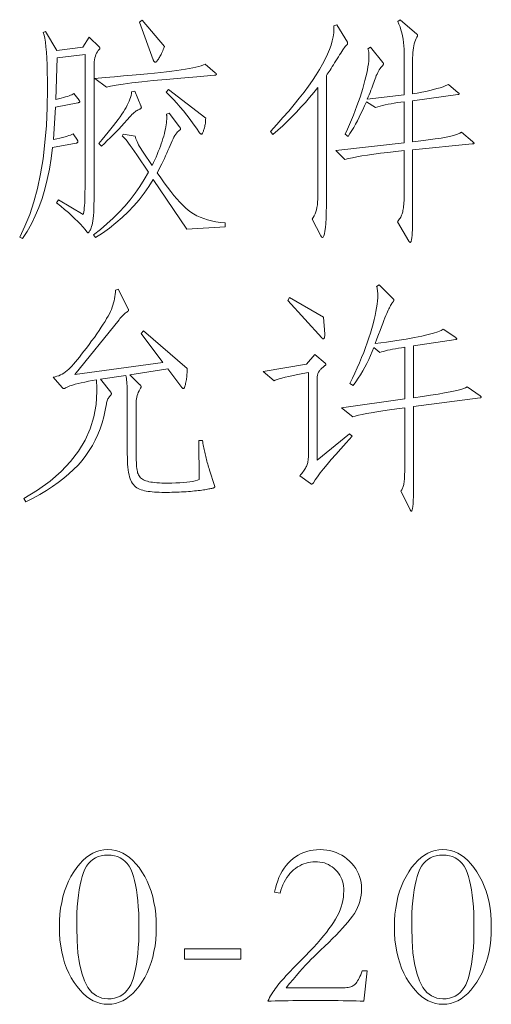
# Model space of a CAD drawing. Extents: x 0 to 1189, y 0 to 841.
# Tile 36 of 135: x 85 to 95, y 76 to 98. Entities that reach past the tile are written whole.
import ezdxf

# ---------------------------------------------------------------- set-up
doc = ezdxf.new("R2010")
doc.units = 0

msp = doc.modelspace()

# ---------------------------------------------------------------- linework, layer by layer
at = {"color": 7, "lineweight": 13}
for points in [[(87.795, 97.087), (87.782, 97.054), (87.77, 97.021), (87.757, 96.991), (87.745, 96.962), (87.733, 96.935), (87.721, 96.91), (87.709, 96.886), (87.697, 96.864), (87.685, 96.844), (87.673, 96.826), (87.662, 96.81), (87.652, 96.795), (87.642, 96.782), (87.632, 96.77), (87.624, 96.761), (87.616, 96.753), (87.609, 96.747), (87.603, 96.743), (87.597, 96.74), (87.592, 96.739), (87.587, 96.74), (87.582, 96.741), (87.578, 96.744), (87.573, 96.748), (87.569, 96.752), (87.564, 96.758), (87.56, 96.765), (87.555, 96.773), (87.551, 96.782), (87.547, 96.792), (87.241, 97.631), (87.299, 97.673)], [(91.86, 97.183), (91.861, 97.18), (91.862, 97.178), (91.862, 97.175), (91.863, 97.173), (91.864, 97.17), (91.864, 97.167), (91.865, 97.164), (91.865, 97.161), (91.865, 97.157), (91.865, 97.153), (91.865, 97.15), (91.864, 97.146), (91.863, 97.143), (91.862, 97.139), (91.86, 97.136), (91.857, 97.132), (91.855, 97.129), (91.852, 97.126), (91.848, 97.122), (91.844, 97.119), (91.829, 97.105), (91.813, 97.087), (91.796, 97.065), (91.777, 97.04), (91.757, 97.012), (91.735, 96.979), (91.712, 96.944), (91.687, 96.905), (91.66, 96.862), (91.633, 96.816), (91.605, 96.769), (91.578, 96.724), (91.551, 96.681), (91.526, 96.641), (91.502, 96.602), (91.479, 96.566), (91.456, 96.532), (91.435, 96.501), (91.415, 96.471), (91.395, 96.443), (91.395, 93.714), (91.394, 93.55), (91.392, 93.403), (91.387, 93.273), (91.381, 93.16), (91.373, 93.065), (91.363, 92.987), (91.351, 92.926), (91.338, 92.883), (91.322, 92.857), (91.305, 92.848), (91.302, 92.849), (91.299, 92.85), (91.296, 92.851), (91.293, 92.853), (91.29, 92.856), (91.286, 92.86), (91.283, 92.864), (91.28, 92.869), (91.277, 92.874), (91.274, 92.88), (91.078, 93.255), (91.103, 93.289), (91.124, 93.326), (91.143, 93.368), (91.16, 93.413), (91.173, 93.462), (91.185, 93.515), (91.194, 93.572), (91.2, 93.633), (91.204, 93.698), (91.205, 93.767), (91.205, 96.179), (91.114, 96.066), (91.022, 95.955), (90.927, 95.846), (90.83, 95.739), (90.731, 95.633), (90.631, 95.53), (90.528, 95.428), (90.423, 95.328), (90.316, 95.23), (90.207, 95.134), (90.149, 95.203), (90.293, 95.357), (90.43, 95.508), (90.558, 95.655), (90.679, 95.798), (90.792, 95.938), (90.897, 96.074), (90.995, 96.206), (91.085, 96.335), (91.167, 96.46), (91.242, 96.581), (91.309, 96.698), (91.368, 96.81), (91.419, 96.918), (91.463, 97.022), (91.498, 97.12), (91.526, 97.215), (91.546, 97.305), (91.558, 97.39), (91.562, 97.471), (91.559, 97.547), (91.627, 97.573)], [(94.642, 94.976), (94.649, 94.97), (94.655, 94.964), (94.661, 94.959), (94.665, 94.954), (94.669, 94.95), (94.673, 94.946), (94.675, 94.943), (94.677, 94.94), (94.678, 94.938), (94.679, 94.936), (94.678, 94.935), (94.677, 94.933), (94.674, 94.932), (94.671, 94.93), (94.667, 94.929), (94.662, 94.928), (94.655, 94.926), (94.648, 94.925), (94.64, 94.924), (94.631, 94.923), (93.311, 94.791), (93.311, 93.635), (93.311, 93.517), (93.311, 93.409), (93.31, 93.31), (93.309, 93.22), (93.308, 93.14), (93.307, 93.069), (93.305, 93.008), (93.303, 92.956), (93.301, 92.913), (93.298, 92.88), (93.295, 92.853), (93.292, 92.829), (93.289, 92.807), (93.285, 92.789), (93.28, 92.773), (93.276, 92.76), (93.271, 92.75), (93.265, 92.743), (93.26, 92.739), (93.253, 92.738), (93.251, 92.738), (93.249, 92.739), (93.247, 92.74), (93.244, 92.742), (93.242, 92.744), (93.239, 92.747), (93.236, 92.75), (93.233, 92.754), (93.23, 92.759), (93.227, 92.764), (92.974, 93.197), (92.99, 93.216), (93.005, 93.236), (93.02, 93.257), (93.033, 93.278), (93.045, 93.3), (93.056, 93.322), (93.066, 93.345), (93.075, 93.369), (93.083, 93.394), (93.09, 93.419), (93.096, 93.445), (93.101, 93.475), (93.106, 93.507), (93.11, 93.542), (93.114, 93.58), (93.116, 93.62), (93.119, 93.663), (93.12, 93.709), (93.121, 93.758), (93.121, 93.809), (93.121, 94.775), (92.934, 94.755), (92.76, 94.735), (92.597, 94.716), (92.447, 94.696), (92.31, 94.676), (92.184, 94.657), (92.072, 94.637), (91.971, 94.618), (91.883, 94.599), (91.807, 94.58), (91.601, 94.775), (93.121, 94.949), (93.121, 95.863), (93.045, 95.852), (92.971, 95.841), (92.9, 95.829), (92.832, 95.817), (92.766, 95.805), (92.704, 95.792), (92.644, 95.778), (92.588, 95.765), (92.534, 95.751), (92.483, 95.736), (92.282, 95.857), (92.243, 95.768), (92.203, 95.682), (92.163, 95.598), (92.123, 95.517), (92.083, 95.439), (92.042, 95.364), (92.001, 95.292), (91.959, 95.222), (91.918, 95.156), (91.876, 95.092), (91.812, 95.14), (91.862, 95.249), (91.909, 95.356), (91.954, 95.462), (91.996, 95.566), (92.037, 95.668), (92.074, 95.769), (92.11, 95.868), (92.143, 95.966), (92.174, 96.061), (92.203, 96.156), (92.229, 96.247), (92.252, 96.334), (92.273, 96.416), (92.291, 96.494), (92.306, 96.568), (92.318, 96.637), (92.328, 96.702), (92.335, 96.763), (92.339, 96.819), (92.34, 96.871), (92.34, 96.893), (92.339, 96.913), (92.338, 96.932), (92.336, 96.95), (92.334, 96.967), (92.331, 96.983), (92.327, 96.998), (92.323, 97.011), (92.319, 97.024), (92.314, 97.035), (92.372, 97.077), (92.652, 96.734), (92.654, 96.731), (92.655, 96.727), (92.657, 96.724), (92.658, 96.721), (92.66, 96.718), (92.66, 96.715), (92.661, 96.712), (92.662, 96.708), (92.662, 96.705), (92.662, 96.702), (92.662, 96.699), (92.662, 96.696), (92.661, 96.693), (92.66, 96.689), (92.658, 96.686), (92.656, 96.683), (92.654, 96.68), (92.652, 96.677), (92.649, 96.674), (92.646, 96.67), (92.626, 96.647), (92.606, 96.623), (92.587, 96.597), (92.569, 96.569), (92.551, 96.54), (92.535, 96.509), (92.519, 96.476), (92.504, 96.442), (92.49, 96.407), (92.477, 96.37), (92.464, 96.331), (92.45, 96.291), (92.435, 96.249), (92.419, 96.206), (92.402, 96.161), (92.384, 96.115), (92.365, 96.067), (92.346, 96.018), (92.325, 95.968), (92.303, 95.916), (93.121, 96.016), (93.121, 96.945), (93.12, 97.026), (93.116, 97.105), (93.109, 97.181), (93.099, 97.254), (93.086, 97.325), (93.07, 97.393), (93.052, 97.459), (93.03, 97.523), (93.006, 97.584), (92.979, 97.642), (93.037, 97.684), (93.406, 97.362), (93.41, 97.36), (93.412, 97.358), (93.415, 97.355), (93.417, 97.353), (93.418, 97.35), (93.42, 97.347), (93.421, 97.345), (93.422, 97.342), (93.422, 97.339), (93.422, 97.336), (93.422, 97.332), (93.422, 97.329), (93.421, 97.326), (93.42, 97.322), (93.418, 97.318), (93.417, 97.315), (93.415, 97.311), (93.412, 97.307), (93.41, 97.303), (93.406, 97.299), (93.388, 97.266), (93.372, 97.23), (93.358, 97.191), (93.346, 97.149), (93.335, 97.105), (93.327, 97.057), (93.32, 97.007), (93.315, 96.954), (93.312, 96.898), (93.311, 96.839), (93.311, 96.037), (93.414, 96.054), (93.512, 96.072), (93.605, 96.091), (93.692, 96.11), (93.775, 96.131), (93.852, 96.152), (93.924, 96.173), (93.991, 96.196), (94.052, 96.219), (94.109, 96.243), (94.325, 96.063), (94.329, 96.06), (94.333, 96.057), (94.336, 96.054), (94.339, 96.052), (94.341, 96.049), (94.343, 96.046), (94.344, 96.044), (94.345, 96.041), (94.346, 96.039), (94.346, 96.037), (94.346, 96.035), (94.345, 96.033), (94.343, 96.031), (94.341, 96.029), (94.338, 96.028), (94.335, 96.026), (94.331, 96.025), (94.326, 96.023), (94.32, 96.022), (94.314, 96.021), (93.311, 95.884), (93.311, 94.971), (93.493, 94.992), (93.659, 95.013), (93.808, 95.034), (93.941, 95.055), (94.057, 95.076), (94.157, 95.097), (94.241, 95.118), (94.308, 95.14), (94.359, 95.161), (94.394, 95.182)], [(86.354, 97.072), (86.356, 97.07), (86.357, 97.067), (86.359, 97.065), (86.36, 97.063), (86.362, 97.061), (86.363, 97.059), (86.363, 97.057), (86.364, 97.055), (86.364, 97.053), (86.364, 97.051), (86.364, 97.048), (86.364, 97.046), (86.363, 97.044), (86.362, 97.041), (86.36, 97.039), (86.359, 97.036), (86.356, 97.033), (86.354, 97.03), (86.351, 97.027), (86.348, 97.024), (86.326, 97), (86.307, 96.972), (86.289, 96.942), (86.274, 96.909), (86.261, 96.874), (86.251, 96.835), (86.243, 96.794), (86.237, 96.75), (86.233, 96.704), (86.232, 96.655), (86.232, 93.778), (86.232, 93.673), (86.23, 93.576), (86.228, 93.487), (86.224, 93.407), (86.219, 93.334), (86.213, 93.269), (86.206, 93.213), (86.198, 93.164), (86.19, 93.124), (86.179, 93.091), (86.169, 93.064), (86.159, 93.04), (86.15, 93.019), (86.141, 93), (86.133, 92.984), (86.126, 92.972), (86.119, 92.962), (86.112, 92.954), (86.106, 92.95), (86.1, 92.949), (86.098, 92.949), (86.096, 92.95), (86.093, 92.951), (86.091, 92.952), (86.088, 92.954), (86.086, 92.956), (86.083, 92.959), (86.08, 92.962), (86.077, 92.966), (86.074, 92.97), (86.032, 93.024), (85.984, 93.08), (85.931, 93.139), (85.872, 93.2), (85.807, 93.264), (85.737, 93.33), (85.661, 93.399), (85.579, 93.47), (85.491, 93.543), (85.398, 93.619), (85.44, 93.683), (85.989, 93.355), (85.997, 93.381), (86.005, 93.414), (86.011, 93.455), (86.016, 93.502), (86.021, 93.557), (86.025, 93.619), (86.028, 93.689), (86.03, 93.766), (86.031, 93.85), (86.032, 93.941), (86.032, 96.913), (85.414, 96.839), (85.382, 95.91), (85.443, 95.925), (85.5, 95.939), (85.551, 95.953), (85.599, 95.967), (85.641, 95.98), (85.679, 95.993), (85.712, 96.006), (85.74, 96.018), (85.764, 96.03), (85.784, 96.042), (85.9, 95.894), (85.903, 95.89), (85.905, 95.886), (85.908, 95.882), (85.91, 95.879), (85.912, 95.875), (85.913, 95.872), (85.914, 95.869), (85.915, 95.866), (85.915, 95.863), (85.916, 95.86), (85.915, 95.857), (85.914, 95.855), (85.912, 95.852), (85.909, 95.85), (85.905, 95.848), (85.9, 95.845), (85.895, 95.843), (85.889, 95.841), (85.881, 95.838), (85.873, 95.836), (85.377, 95.741), (85.33, 95.023), (85.404, 95.04), (85.472, 95.055), (85.533, 95.07), (85.587, 95.084), (85.634, 95.097), (85.675, 95.11), (85.708, 95.121), (85.735, 95.131), (85.755, 95.141), (85.768, 95.15), (85.863, 95.008), (85.865, 95.004), (85.867, 95.001), (85.868, 94.998), (85.87, 94.994), (85.871, 94.99), (85.872, 94.987), (85.872, 94.983), (85.873, 94.979), (85.873, 94.975), (85.873, 94.971), (85.873, 94.967), (85.872, 94.963), (85.87, 94.959), (85.867, 94.956), (85.864, 94.953), (85.86, 94.951), (85.855, 94.949), (85.85, 94.947), (85.843, 94.945), (85.836, 94.944), (85.308, 94.844), (85.278, 94.598), (85.24, 94.363), (85.193, 94.136), (85.139, 93.92), (85.076, 93.713), (85.006, 93.515), (84.927, 93.328), (84.841, 93.15), (84.746, 92.981), (84.643, 92.822), (84.58, 92.854), (84.697, 93.096), (84.802, 93.357), (84.895, 93.638), (84.975, 93.938), (85.043, 94.258), (85.099, 94.597), (85.142, 94.956), (85.173, 95.334), (85.191, 95.731), (85.198, 96.148), (85.197, 96.341), (85.194, 96.519), (85.189, 96.682), (85.182, 96.829), (85.174, 96.962), (85.163, 97.08), (85.151, 97.182), (85.137, 97.27), (85.121, 97.342), (85.103, 97.399), (85.155, 97.425), (85.403, 97.003), (85.984, 97.072), (86.121, 97.293)], [(88.925, 96.507), (88.93, 96.503), (88.934, 96.499), (88.938, 96.495), (88.941, 96.491), (88.944, 96.487), (88.947, 96.483), (88.949, 96.48), (88.95, 96.476), (88.951, 96.473), (88.951, 96.47), (88.951, 96.467), (88.949, 96.464), (88.947, 96.461), (88.944, 96.459), (88.94, 96.457), (88.936, 96.455), (88.93, 96.453), (88.924, 96.451), (88.917, 96.45), (88.909, 96.449), (88.518, 96.418), (88.161, 96.387), (87.837, 96.358), (87.547, 96.33), (87.291, 96.304), (87.068, 96.278), (86.879, 96.253), (86.723, 96.229), (86.601, 96.206), (86.512, 96.185), (86.253, 96.38), (86.478, 96.399), (86.69, 96.417), (86.89, 96.434), (87.079, 96.451), (87.256, 96.468), (87.421, 96.484), (87.574, 96.499), (87.715, 96.514), (87.844, 96.528), (87.961, 96.541), (88.069, 96.555), (88.169, 96.568), (88.262, 96.583), (88.347, 96.598), (88.425, 96.613), (88.496, 96.629), (88.559, 96.645), (88.614, 96.662), (88.662, 96.679), (88.703, 96.697)], [(87.272, 95.773), (87.274, 95.768), (87.276, 95.763), (87.278, 95.758), (87.279, 95.753), (87.28, 95.749), (87.281, 95.744), (87.282, 95.74), (87.282, 95.736), (87.283, 95.732), (87.283, 95.728), (87.282, 95.725), (87.282, 95.721), (87.28, 95.718), (87.278, 95.715), (87.275, 95.712), (87.271, 95.709), (87.267, 95.706), (87.263, 95.704), (87.257, 95.701), (87.251, 95.699), (87.231, 95.692), (87.21, 95.682), (87.189, 95.67), (87.167, 95.656), (87.144, 95.64), (87.121, 95.621), (87.098, 95.6), (87.074, 95.577), (87.049, 95.552), (87.024, 95.525), (86.965, 95.456), (86.904, 95.387), (86.843, 95.32), (86.782, 95.254), (86.719, 95.188), (86.656, 95.124), (86.592, 95.06), (86.527, 94.998), (86.462, 94.936), (86.396, 94.876), (86.338, 94.934), (86.412, 95.021), (86.481, 95.105), (86.547, 95.185), (86.608, 95.261), (86.665, 95.334), (86.717, 95.402), (86.765, 95.466), (86.809, 95.527), (86.849, 95.583), (86.884, 95.636), (86.916, 95.686), (86.945, 95.735), (86.97, 95.782), (86.993, 95.828), (87.013, 95.873), (87.03, 95.917), (87.043, 95.959), (87.054, 96.001), (87.062, 96.041), (87.066, 96.079), (87.135, 96.095)], [(88.713, 95.493), (88.712, 95.464), (88.71, 95.436), (88.708, 95.409), (88.705, 95.382), (88.701, 95.357), (88.697, 95.332), (88.692, 95.308), (88.686, 95.285), (88.68, 95.263), (88.674, 95.242), (88.667, 95.223), (88.661, 95.205), (88.655, 95.19), (88.649, 95.177), (88.643, 95.165), (88.638, 95.156), (88.634, 95.149), (88.629, 95.144), (88.625, 95.141), (88.621, 95.14), (88.617, 95.14), (88.613, 95.141), (88.609, 95.142), (88.605, 95.145), (88.601, 95.147), (88.596, 95.151), (88.591, 95.155), (88.586, 95.16), (88.581, 95.165), (88.576, 95.171), (88.508, 95.273), (88.438, 95.373), (88.368, 95.47), (88.296, 95.564), (88.222, 95.656), (88.148, 95.744), (88.072, 95.831), (87.995, 95.914), (87.917, 95.996), (87.837, 96.074), (87.89, 96.137)], [(89.146, 93.086), (88.291, 93.028), (87.547, 94.137), (87.448, 93.98), (87.343, 93.83), (87.232, 93.685), (87.113, 93.547), (86.989, 93.415), (86.857, 93.288), (86.719, 93.168), (86.574, 93.054), (86.422, 92.945), (86.264, 92.843), (86.222, 92.906), (86.374, 93.025), (86.519, 93.148), (86.657, 93.275), (86.789, 93.407), (86.915, 93.544), (87.033, 93.685), (87.145, 93.831), (87.251, 93.981), (87.349, 94.136), (87.441, 94.295), (87.183, 94.68), (87.13, 94.758), (87.082, 94.827), (87.038, 94.889), (86.999, 94.942), (86.965, 94.988), (86.935, 95.025), (86.909, 95.055), (86.889, 95.077), (86.872, 95.091), (86.86, 95.097), (86.876, 95.14), (87.146, 95.097), (87.152, 95.07), (87.161, 95.041), (87.173, 95.01), (87.187, 94.977), (87.204, 94.942), (87.223, 94.905), (87.245, 94.866), (87.269, 94.825), (87.296, 94.783), (87.325, 94.738), (87.52, 94.448), (87.551, 94.51), (87.581, 94.571), (87.609, 94.632), (87.635, 94.693), (87.66, 94.753), (87.684, 94.812), (87.706, 94.871), (87.726, 94.929), (87.746, 94.987), (87.763, 95.044), (87.779, 95.1), (87.794, 95.154), (87.806, 95.206), (87.817, 95.256), (87.827, 95.303), (87.834, 95.349), (87.84, 95.392), (87.844, 95.433), (87.847, 95.472), (87.848, 95.509), (87.848, 95.517), (87.847, 95.526), (87.847, 95.533), (87.847, 95.541), (87.846, 95.549), (87.846, 95.556), (87.845, 95.563), (87.844, 95.57), (87.843, 95.577), (87.842, 95.583), (87.9, 95.604), (88.133, 95.303), (88.137, 95.298), (88.14, 95.293), (88.144, 95.288), (88.146, 95.283), (88.149, 95.279), (88.15, 95.274), (88.152, 95.27), (88.153, 95.266), (88.154, 95.262), (88.154, 95.258), (88.154, 95.255), (88.153, 95.251), (88.151, 95.247), (88.15, 95.244), (88.147, 95.24), (88.144, 95.237), (88.141, 95.234), (88.137, 95.23), (88.132, 95.227), (88.127, 95.224), (88.108, 95.21), (88.089, 95.192), (88.069, 95.17), (88.049, 95.143), (88.028, 95.112), (88.008, 95.076), (87.987, 95.037), (87.965, 94.993), (87.944, 94.944), (87.922, 94.891), (87.899, 94.836), (87.875, 94.779), (87.849, 94.721), (87.823, 94.663), (87.795, 94.602), (87.766, 94.541), (87.735, 94.479), (87.704, 94.415), (87.671, 94.35), (87.637, 94.284), (87.716, 94.17), (87.792, 94.062), (87.867, 93.961), (87.938, 93.868), (88.008, 93.781), (88.075, 93.702), (88.14, 93.63), (88.202, 93.565), (88.262, 93.507), (88.32, 93.456), (88.379, 93.41), (88.444, 93.368), (88.513, 93.33), (88.588, 93.296), (88.668, 93.265), (88.753, 93.239), (88.844, 93.216), (88.939, 93.197), (89.04, 93.182), (89.146, 93.17)], [(88.64, 88.335), (88.646, 88.302), (88.652, 88.269), (88.659, 88.237), (88.666, 88.204), (88.673, 88.172), (88.679, 88.139), (88.686, 88.107), (88.694, 88.075), (88.701, 88.042), (88.708, 88.01), (88.716, 87.978), (88.724, 87.945), (88.732, 87.913), (88.74, 87.88), (88.749, 87.847), (88.758, 87.814), (88.768, 87.781), (88.777, 87.747), (88.787, 87.714), (88.798, 87.68), (88.909, 87.337), (88.91, 87.334), (88.911, 87.331), (88.911, 87.328), (88.912, 87.325), (88.913, 87.322), (88.913, 87.319), (88.914, 87.316), (88.914, 87.313), (88.914, 87.311), (88.914, 87.308), (88.914, 87.305), (88.913, 87.303), (88.913, 87.301), (88.911, 87.298), (88.91, 87.296), (88.908, 87.294), (88.906, 87.292), (88.904, 87.29), (88.901, 87.289), (88.898, 87.287), (88.894, 87.285), (88.886, 87.283), (88.876, 87.28), (88.863, 87.277), (88.847, 87.274), (88.829, 87.27), (88.807, 87.266), (88.783, 87.261), (88.756, 87.256), (88.727, 87.25), (88.695, 87.244), (88.661, 87.239), (88.625, 87.234), (88.588, 87.228), (88.549, 87.224), (88.508, 87.219), (88.466, 87.215), (88.422, 87.21), (88.376, 87.206), (88.328, 87.202), (88.279, 87.199), (88.229, 87.196), (88.178, 87.193), (88.126, 87.191), (88.073, 87.189), (88.019, 87.187), (87.964, 87.186), (87.907, 87.185), (87.85, 87.184), (87.792, 87.184), (87.735, 87.184), (87.679, 87.186), (87.626, 87.188), (87.575, 87.192), (87.526, 87.196), (87.48, 87.201), (87.435, 87.207), (87.393, 87.214), (87.353, 87.222), (87.314, 87.232), (87.279, 87.242), (87.245, 87.255), (87.213, 87.271), (87.184, 87.289), (87.156, 87.309), (87.131, 87.332), (87.108, 87.358), (87.086, 87.385), (87.067, 87.415), (87.051, 87.448), (87.035, 87.484), (87.022, 87.526), (87.01, 87.573), (87, 87.624), (86.991, 87.682), (86.984, 87.744), (86.978, 87.811), (86.975, 87.884), (86.972, 87.962), (86.971, 88.044), (86.971, 89.348), (86.971, 89.403), (86.97, 89.455), (86.968, 89.505), (86.966, 89.552), (86.963, 89.597), (86.96, 89.639), (86.956, 89.678), (86.951, 89.715), (86.946, 89.749), (86.94, 89.781), (86.375, 89.697), (86.602, 89.412), (86.605, 89.408), (86.608, 89.404), (86.61, 89.4), (86.612, 89.396), (86.614, 89.392), (86.615, 89.388), (86.616, 89.385), (86.617, 89.381), (86.617, 89.378), (86.618, 89.375), (86.617, 89.372), (86.617, 89.368), (86.616, 89.365), (86.615, 89.362), (86.614, 89.359), (86.612, 89.356), (86.61, 89.353), (86.608, 89.349), (86.605, 89.346), (86.602, 89.343), (86.588, 89.328), (86.574, 89.312), (86.562, 89.295), (86.551, 89.277), (86.541, 89.259), (86.532, 89.239), (86.524, 89.219), (86.517, 89.198), (86.512, 89.176), (86.507, 89.153), (86.481, 89.007), (86.45, 88.866), (86.412, 88.729), (86.367, 88.597), (86.316, 88.469), (86.259, 88.345), (86.195, 88.226), (86.125, 88.111), (86.049, 88), (85.966, 87.894), (85.876, 87.791), (85.778, 87.691), (85.673, 87.593), (85.559, 87.497), (85.438, 87.404), (85.31, 87.313), (85.173, 87.224), (85.029, 87.138), (84.877, 87.054), (84.717, 86.973), (84.67, 87.047), (84.979, 87.236), (85.255, 87.436), (85.499, 87.646), (85.71, 87.868), (85.889, 88.1), (86.035, 88.343), (86.149, 88.597), (86.231, 88.861), (86.279, 89.136), (86.296, 89.422), (86.296, 89.448), (86.295, 89.473), (86.295, 89.499), (86.294, 89.525), (86.293, 89.55), (86.292, 89.576), (86.29, 89.602), (86.289, 89.628), (86.287, 89.655), (86.285, 89.681), (86.193, 89.667), (86.106, 89.652), (86.024, 89.636), (85.948, 89.62), (85.877, 89.603), (85.812, 89.585), (85.752, 89.567), (85.697, 89.548), (85.648, 89.528), (85.604, 89.507), (85.599, 89.504), (85.594, 89.501), (85.589, 89.499), (85.584, 89.497), (85.58, 89.495), (85.575, 89.493), (85.571, 89.492), (85.567, 89.492), (85.563, 89.491), (85.559, 89.491), (85.556, 89.491), (85.552, 89.492), (85.548, 89.493), (85.545, 89.494), (85.541, 89.496), (85.538, 89.499), (85.535, 89.501), (85.531, 89.504), (85.528, 89.508), (85.525, 89.512), (85.324, 89.744), (85.366, 89.752), (85.407, 89.763), (85.447, 89.776), (85.486, 89.793), (85.525, 89.812), (85.562, 89.835), (85.599, 89.86), (85.635, 89.888), (85.67, 89.919), (85.704, 89.953), (85.74, 89.991), (85.777, 90.033), (85.818, 90.081), (85.861, 90.133), (85.908, 90.19), (85.956, 90.252), (86.008, 90.318), (86.062, 90.39), (86.12, 90.466), (86.179, 90.547), (86.239, 90.628), (86.294, 90.706), (86.346, 90.781), (86.393, 90.852), (86.437, 90.919), (86.477, 90.983), (86.512, 91.043), (86.544, 91.099), (86.572, 91.152), (86.597, 91.201), (86.618, 91.249), (86.636, 91.296), (86.653, 91.344), (86.667, 91.391), (86.68, 91.439), (86.69, 91.486), (86.697, 91.534), (86.703, 91.581), (86.706, 91.629), (86.707, 91.676), (86.771, 91.698), (86.987, 91.265), (86.989, 91.262), (86.991, 91.258), (86.993, 91.255), (86.994, 91.252), (86.995, 91.249), (86.996, 91.246), (86.997, 91.243), (86.997, 91.239), (86.998, 91.236), (86.998, 91.233), (86.998, 91.23), (86.997, 91.227), (86.996, 91.224), (86.994, 91.22), (86.992, 91.217), (86.99, 91.214), (86.987, 91.211), (86.984, 91.208), (86.981, 91.205), (86.977, 91.201), (86.96, 91.191), (86.944, 91.179), (86.926, 91.165), (86.908, 91.149), (86.89, 91.131), (86.87, 91.112), (86.85, 91.091), (86.83, 91.068), (86.808, 91.043), (86.787, 91.017), (85.805, 89.802), (87.763, 90.072), (87.278, 90.716), (87.33, 90.774), (88.302, 89.934), (88.301, 89.902), (88.3, 89.87), (88.299, 89.838), (88.297, 89.807), (88.294, 89.777), (88.291, 89.747), (88.287, 89.717), (88.283, 89.688), (88.278, 89.659), (88.273, 89.631), (88.267, 89.604), (88.261, 89.58), (88.256, 89.56), (88.251, 89.541), (88.246, 89.526), (88.241, 89.513), (88.236, 89.504), (88.231, 89.497), (88.227, 89.492), (88.222, 89.491), (88.218, 89.491), (88.214, 89.492), (88.21, 89.493), (88.206, 89.495), (88.201, 89.498), (88.197, 89.5), (88.193, 89.504), (88.189, 89.508), (88.184, 89.512), (88.18, 89.517), (87.869, 89.929), (87.029, 89.797), (87.251, 89.575), (87.256, 89.57), (87.261, 89.565), (87.265, 89.561), (87.268, 89.556), (87.271, 89.552), (87.273, 89.548), (87.275, 89.544), (87.276, 89.54), (87.277, 89.536), (87.278, 89.533), (87.277, 89.53), (87.277, 89.527), (87.277, 89.524), (87.276, 89.521), (87.275, 89.517), (87.274, 89.514), (87.272, 89.511), (87.271, 89.508), (87.269, 89.505), (87.267, 89.502), (87.248, 89.47), (87.231, 89.438), (87.216, 89.405), (87.203, 89.371), (87.192, 89.335), (87.183, 89.299), (87.176, 89.261), (87.171, 89.223), (87.168, 89.183), (87.167, 89.143), (87.167, 88.087), (87.167, 88.021), (87.168, 87.96), (87.17, 87.903), (87.172, 87.85), (87.175, 87.801), (87.179, 87.756), (87.183, 87.716), (87.189, 87.68), (87.194, 87.647), (87.201, 87.62), (87.209, 87.594), (87.219, 87.571), (87.232, 87.549), (87.247, 87.529), (87.264, 87.51), (87.284, 87.493), (87.306, 87.477), (87.33, 87.463), (87.357, 87.451), (87.386, 87.44), (87.418, 87.431), (87.453, 87.422), (87.492, 87.414), (87.534, 87.408), (87.58, 87.402), (87.63, 87.398), (87.683, 87.394), (87.74, 87.392), (87.8, 87.39), (87.864, 87.39), (87.961, 87.391), (88.052, 87.393), (88.138, 87.397), (88.217, 87.403), (88.291, 87.41), (88.359, 87.418), (88.421, 87.429), (88.477, 87.441), (88.527, 87.454), (88.571, 87.469), (88.56, 88.335)], [(94.811, 89.285), (93.333, 89.09), (93.333, 87.427), (93.332, 87.301), (93.331, 87.189), (93.328, 87.09), (93.325, 87.005), (93.321, 86.932), (93.315, 86.873), (93.309, 86.826), (93.302, 86.793), (93.294, 86.774), (93.285, 86.767), (93.282, 86.767), (93.279, 86.768), (93.276, 86.77), (93.272, 86.773), (93.269, 86.776), (93.266, 86.78), (93.263, 86.785), (93.26, 86.791), (93.257, 86.797), (93.253, 86.804), (93.048, 87.21), (93.059, 87.225), (93.069, 87.24), (93.079, 87.257), (93.087, 87.275), (93.095, 87.295), (93.102, 87.316), (93.108, 87.338), (93.113, 87.361), (93.118, 87.385), (93.121, 87.411), (93.124, 87.439), (93.127, 87.472), (93.13, 87.508), (93.132, 87.548), (93.133, 87.592), (93.135, 87.64), (93.136, 87.691), (93.137, 87.747), (93.137, 87.807), (93.137, 87.87), (93.137, 89.063), (92.961, 89.039), (92.799, 89.016), (92.65, 88.994), (92.514, 88.973), (92.392, 88.952), (92.283, 88.933), (92.187, 88.914), (92.105, 88.896), (92.036, 88.879), (91.981, 88.863), (91.728, 89.063), (93.137, 89.259), (93.137, 90.41), (93.063, 90.398), (92.993, 90.386), (92.928, 90.375), (92.866, 90.363), (92.809, 90.351), (92.755, 90.34), (92.706, 90.328), (92.661, 90.317), (92.62, 90.305), (92.583, 90.293), (92.446, 90.399), (92.411, 90.31), (92.373, 90.222), (92.334, 90.135), (92.292, 90.049), (92.248, 89.965), (92.201, 89.881), (92.152, 89.799), (92.101, 89.718), (92.048, 89.638), (91.992, 89.56), (91.913, 89.602), (91.971, 89.719), (92.027, 89.836), (92.08, 89.951), (92.131, 90.065), (92.178, 90.178), (92.223, 90.289), (92.265, 90.4), (92.304, 90.509), (92.341, 90.617), (92.374, 90.724), (92.405, 90.828), (92.432, 90.927), (92.457, 91.023), (92.477, 91.114), (92.495, 91.201), (92.51, 91.283), (92.521, 91.362), (92.529, 91.436), (92.534, 91.505), (92.535, 91.571), (92.535, 91.595), (92.534, 91.617), (92.533, 91.639), (92.531, 91.66), (92.529, 91.679), (92.526, 91.698), (92.523, 91.715), (92.519, 91.731), (92.514, 91.747), (92.509, 91.761), (92.567, 91.798), (92.879, 91.486), (92.882, 91.483), (92.884, 91.48), (92.887, 91.477), (92.889, 91.474), (92.89, 91.471), (92.892, 91.468), (92.893, 91.466), (92.894, 91.463), (92.894, 91.46), (92.894, 91.457), (92.894, 91.455), (92.894, 91.452), (92.893, 91.449), (92.892, 91.446), (92.89, 91.442), (92.889, 91.439), (92.887, 91.435), (92.884, 91.431), (92.882, 91.427), (92.879, 91.423), (92.868, 91.41), (92.857, 91.395), (92.845, 91.378), (92.833, 91.359), (92.821, 91.337), (92.808, 91.313), (92.794, 91.287), (92.781, 91.259), (92.766, 91.229), (92.752, 91.196), (92.736, 91.159), (92.717, 91.114), (92.696, 91.061), (92.672, 91.002), (92.646, 90.935), (92.618, 90.86), (92.586, 90.779), (92.553, 90.689), (92.516, 90.593), (92.477, 90.489), (92.73, 90.523), (92.96, 90.557), (93.168, 90.591), (93.353, 90.624), (93.516, 90.656), (93.656, 90.688), (93.774, 90.72), (93.869, 90.751), (93.942, 90.781), (93.992, 90.811), (94.267, 90.621), (94.272, 90.617), (94.276, 90.613), (94.28, 90.609), (94.284, 90.606), (94.287, 90.603), (94.289, 90.6), (94.291, 90.598), (94.292, 90.595), (94.293, 90.593), (94.293, 90.592), (94.293, 90.59), (94.292, 90.589), (94.291, 90.587), (94.289, 90.586), (94.287, 90.584), (94.284, 90.583), (94.28, 90.582), (94.276, 90.581), (94.272, 90.58), (94.267, 90.578), (93.333, 90.441), (93.333, 89.285), (93.531, 89.313), (93.711, 89.34), (93.875, 89.367), (94.02, 89.392), (94.148, 89.417), (94.259, 89.441), (94.352, 89.464), (94.427, 89.486), (94.485, 89.507), (94.526, 89.528), (94.811, 89.327), (94.816, 89.323), (94.82, 89.319), (94.824, 89.316), (94.828, 89.313), (94.831, 89.309), (94.833, 89.307), (94.835, 89.304), (94.836, 89.302), (94.837, 89.3), (94.837, 89.298), (94.837, 89.297), (94.836, 89.295), (94.835, 89.294), (94.833, 89.292), (94.831, 89.291), (94.828, 89.29), (94.824, 89.288), (94.82, 89.287), (94.816, 89.286)], [(91.327, 91.075), (91.358, 90.695), (91.358, 90.676), (91.357, 90.658), (91.355, 90.643), (91.352, 90.63), (91.349, 90.619), (91.345, 90.61), (91.34, 90.603), (91.335, 90.598), (91.328, 90.595), (91.321, 90.594), (91.319, 90.594), (91.317, 90.595), (91.314, 90.596), (91.311, 90.598), (91.308, 90.6), (91.305, 90.602), (91.301, 90.605), (91.298, 90.608), (91.294, 90.611), (91.29, 90.615), (90.54, 91.449), (90.577, 91.513)], [(91.965, 88.43), (91.834, 88.287), (91.713, 88.154), (91.602, 88.029), (91.501, 87.912), (91.41, 87.804), (91.329, 87.705), (91.258, 87.615), (91.197, 87.533), (91.146, 87.46), (91.105, 87.395), (91.101, 87.39), (91.097, 87.386), (91.093, 87.382), (91.089, 87.378), (91.086, 87.375), (91.082, 87.373), (91.079, 87.371), (91.076, 87.37), (91.073, 87.369), (91.071, 87.369), (91.068, 87.369), (91.065, 87.369), (91.062, 87.37), (91.06, 87.37), (91.057, 87.371), (91.054, 87.373), (91.051, 87.374), (91.048, 87.376), (91.045, 87.377), (91.041, 87.379), (90.804, 87.554), (90.826, 87.58), (90.847, 87.605), (90.867, 87.629), (90.885, 87.653), (90.901, 87.676), (90.916, 87.699), (90.929, 87.72), (90.941, 87.741), (90.951, 87.761), (90.96, 87.781), (90.967, 87.801), (90.974, 87.823), (90.98, 87.847), (90.985, 87.873), (90.989, 87.902), (90.993, 87.933), (90.996, 87.965), (90.998, 88), (90.999, 88.037), (90.999, 88.076), (90.999, 89.845), (90.873, 89.822), (90.757, 89.8), (90.653, 89.78), (90.56, 89.76), (90.478, 89.742), (90.407, 89.724), (90.347, 89.708), (90.298, 89.693), (90.26, 89.678), (90.234, 89.665), (89.991, 89.866), (90.952, 90.029), (91.137, 90.246), (91.364, 90.056), (91.368, 90.052), (91.371, 90.048), (91.374, 90.044), (91.377, 90.041), (91.379, 90.037), (91.381, 90.034), (91.383, 90.031), (91.384, 90.029), (91.384, 90.026), (91.385, 90.024), (91.384, 90.022), (91.382, 90.019), (91.379, 90.015), (91.375, 90.01), (91.369, 90.005), (91.363, 89.999), (91.355, 89.993), (91.346, 89.985), (91.335, 89.977), (91.324, 89.969), (91.312, 89.96), (91.301, 89.95), (91.29, 89.94), (91.279, 89.93), (91.269, 89.92), (91.26, 89.909), (91.251, 89.898), (91.242, 89.887), (91.234, 89.875), (91.226, 89.863), (91.219, 89.851), (91.213, 89.837), (91.207, 89.824), (91.203, 89.809), (91.199, 89.794), (91.195, 89.778), (91.193, 89.761), (91.191, 89.744), (91.19, 89.726), (91.189, 89.707), (91.189, 87.902), (91.907, 88.488)], [(86.538, 79.25), (86.625, 79.245), (86.709, 79.23), (86.791, 79.205), (86.87, 79.171), (86.947, 79.126), (87.021, 79.072), (87.094, 79.008), (87.163, 78.934), (87.231, 78.85), (87.296, 78.756), (87.357, 78.655), (87.411, 78.549), (87.459, 78.438), (87.5, 78.323), (87.536, 78.202), (87.564, 78.077), (87.587, 77.947), (87.603, 77.813), (87.612, 77.673), (87.615, 77.529), (87.612, 77.385), (87.603, 77.247), (87.587, 77.113), (87.564, 76.983), (87.536, 76.859), (87.5, 76.739), (87.459, 76.624), (87.411, 76.513), (87.357, 76.408), (87.296, 76.307), (87.231, 76.213), (87.163, 76.129), (87.094, 76.055), (87.021, 75.991), (86.947, 75.936), (86.87, 75.892), (86.791, 75.857), (86.709, 75.833), (86.625, 75.818), (86.538, 75.813), (86.455, 75.818), (86.373, 75.832), (86.294, 75.857), (86.216, 75.891), (86.14, 75.935), (86.066, 75.989), (85.994, 76.052), (85.924, 76.125), (85.855, 76.208), (85.789, 76.301), (85.727, 76.401), (85.671, 76.507), (85.622, 76.617), (85.579, 76.732), (85.543, 76.852), (85.514, 76.978), (85.491, 77.108), (85.475, 77.243), (85.465, 77.383), (85.462, 77.529), (85.465, 77.673), (85.474, 77.813), (85.49, 77.947), (85.513, 78.077), (85.541, 78.202), (85.577, 78.323), (85.618, 78.438), (85.666, 78.549), (85.72, 78.655), (85.781, 78.756), (85.846, 78.85), (85.913, 78.934), (85.983, 79.008), (86.055, 79.072), (86.13, 79.126), (86.207, 79.171), (86.286, 79.205), (86.368, 79.23), (86.452, 79.245)], [(92.224, 75.882), (92.145, 75.885), (92.059, 75.887), (91.967, 75.89), (91.869, 75.892), (91.765, 75.893), (91.654, 75.895), (91.537, 75.896), (91.413, 75.897), (91.283, 75.897), (91.147, 75.897), (91.014, 75.897), (90.887, 75.897), (90.766, 75.896), (90.651, 75.895), (90.543, 75.893), (90.44, 75.892), (90.344, 75.89), (90.253, 75.887), (90.169, 75.885), (90.091, 75.882), (90.112, 75.923), (90.133, 75.963), (90.156, 76.003), (90.18, 76.043), (90.205, 76.082), (90.231, 76.121), (90.258, 76.159), (90.286, 76.197), (90.315, 76.235), (90.345, 76.272), (90.377, 76.311), (90.413, 76.352), (90.453, 76.397), (90.497, 76.445), (90.544, 76.495), (90.595, 76.549), (90.65, 76.606), (90.708, 76.666), (90.77, 76.729), (90.836, 76.795), (90.931, 76.892), (91.021, 76.985), (91.106, 77.076), (91.186, 77.164), (91.261, 77.25), (91.33, 77.332), (91.394, 77.411), (91.452, 77.487), (91.506, 77.561), (91.554, 77.632), (91.597, 77.701), (91.635, 77.77), (91.669, 77.84), (91.699, 77.909), (91.724, 77.979), (91.744, 78.049), (91.76, 78.12), (91.771, 78.19), (91.778, 78.26), (91.781, 78.331), (91.779, 78.388), (91.773, 78.443), (91.764, 78.495), (91.751, 78.546), (91.735, 78.594), (91.715, 78.64), (91.691, 78.683), (91.664, 78.725), (91.633, 78.764), (91.598, 78.801), (91.561, 78.835), (91.522, 78.866), (91.481, 78.892), (91.439, 78.916), (91.395, 78.936), (91.349, 78.952), (91.301, 78.964), (91.251, 78.973), (91.2, 78.979), (91.147, 78.98), (91.095, 78.979), (91.043, 78.973), (90.993, 78.964), (90.944, 78.951), (90.895, 78.935), (90.847, 78.915), (90.801, 78.891), (90.755, 78.864), (90.71, 78.833), (90.667, 78.798), (90.625, 78.76), (90.585, 78.719), (90.549, 78.675), (90.515, 78.628), (90.483, 78.579), (90.454, 78.526), (90.428, 78.47), (90.405, 78.411), (90.384, 78.349), (90.366, 78.284), (90.244, 78.305), (90.263, 78.392), (90.286, 78.476), (90.312, 78.556), (90.341, 78.632), (90.375, 78.703), (90.412, 78.771), (90.453, 78.835), (90.498, 78.894), (90.546, 78.95), (90.598, 79.002), (90.653, 79.049), (90.71, 79.091), (90.77, 79.128), (90.832, 79.16), (90.896, 79.188), (90.963, 79.21), (91.032, 79.227), (91.103, 79.24), (91.177, 79.247), (91.253, 79.25), (91.329, 79.247), (91.402, 79.239), (91.473, 79.227), (91.542, 79.209), (91.609, 79.186), (91.673, 79.157), (91.735, 79.124), (91.795, 79.086), (91.852, 79.042), (91.907, 78.994), (91.958, 78.941), (92.004, 78.887), (92.045, 78.831), (92.08, 78.772), (92.109, 78.712), (92.133, 78.649), (92.152, 78.585), (92.166, 78.518), (92.174, 78.449), (92.176, 78.379), (92.174, 78.307), (92.166, 78.237), (92.154, 78.167), (92.136, 78.099), (92.114, 78.031), (92.086, 77.964), (92.054, 77.898), (92.016, 77.833), (91.973, 77.769), (91.926, 77.705), (91.873, 77.641), (91.815, 77.574), (91.752, 77.503), (91.684, 77.429), (91.611, 77.352), (91.533, 77.273), (91.449, 77.189), (91.361, 77.103), (91.267, 77.014), (91.168, 76.922), (91.113, 76.869), (91.055, 76.812), (90.995, 76.75), (90.932, 76.683), (90.866, 76.611), (90.798, 76.535), (90.727, 76.453), (90.653, 76.366), (90.577, 76.274), (90.498, 76.177), (91.738, 76.177), (91.777, 76.178), (91.814, 76.18), (91.848, 76.184), (91.88, 76.189), (91.909, 76.195), (91.936, 76.203), (91.961, 76.212), (91.983, 76.223), (92.003, 76.235), (92.021, 76.248), (92.037, 76.264), (92.054, 76.284), (92.071, 76.306), (92.087, 76.332), (92.105, 76.361), (92.122, 76.394), (92.139, 76.43), (92.157, 76.469), (92.174, 76.511), (92.192, 76.557), (92.303, 76.557)], [(93.982, 79.25), (94.068, 79.245), (94.152, 79.23), (94.234, 79.205), (94.313, 79.171), (94.39, 79.126), (94.465, 79.072), (94.537, 79.008), (94.607, 78.934), (94.674, 78.85), (94.739, 78.756), (94.8, 78.655), (94.854, 78.549), (94.902, 78.438), (94.944, 78.323), (94.979, 78.202), (95.008, 78.077), (95.03, 77.947), (95.046, 77.813), (95.056, 77.673), (95.059, 77.529), (95.056, 77.385), (95.046, 77.247), (95.03, 77.113), (95.008, 76.983), (94.979, 76.859), (94.944, 76.739), (94.902, 76.624), (94.854, 76.513), (94.8, 76.408), (94.739, 76.307), (94.674, 76.213), (94.607, 76.129), (94.537, 76.055), (94.465, 75.991), (94.39, 75.936), (94.313, 75.892), (94.234, 75.857), (94.152, 75.833), (94.068, 75.818), (93.982, 75.813), (93.898, 75.818), (93.817, 75.832), (93.737, 75.857), (93.659, 75.891), (93.583, 75.935), (93.509, 75.989), (93.437, 76.052), (93.367, 76.125), (93.299, 76.208), (93.232, 76.301), (93.17, 76.401), (93.114, 76.507), (93.065, 76.617), (93.023, 76.732), (92.987, 76.852), (92.957, 76.978), (92.934, 77.108), (92.918, 77.243), (92.908, 77.383), (92.905, 77.529), (92.908, 77.673), (92.918, 77.813), (92.934, 77.947), (92.956, 78.077), (92.985, 78.202), (93.02, 78.323), (93.061, 78.438), (93.109, 78.549), (93.164, 78.655), (93.224, 78.756), (93.289, 78.85), (93.357, 78.934), (93.427, 79.008), (93.499, 79.072), (93.573, 79.126), (93.65, 79.171), (93.73, 79.205), (93.811, 79.23), (93.895, 79.245)], [(86.538, 75.934), (86.614, 75.938), (86.685, 75.95), (86.751, 75.969), (86.813, 75.996), (86.869, 76.031), (86.921, 76.074), (86.968, 76.125), (87.01, 76.183), (87.047, 76.249), (87.08, 76.322), (87.108, 76.404), (87.134, 76.495), (87.156, 76.594), (87.176, 76.702), (87.192, 76.818), (87.206, 76.943), (87.216, 77.076), (87.224, 77.219), (87.229, 77.369), (87.23, 77.529), (87.229, 77.688), (87.224, 77.839), (87.216, 77.981), (87.206, 78.115), (87.192, 78.24), (87.176, 78.357), (87.156, 78.465), (87.134, 78.564), (87.108, 78.655), (87.08, 78.738), (87.047, 78.812), (87.01, 78.878), (86.968, 78.937), (86.921, 78.988), (86.869, 79.031), (86.813, 79.066), (86.751, 79.093), (86.685, 79.113), (86.614, 79.124), (86.538, 79.128), (86.463, 79.124), (86.392, 79.113), (86.326, 79.093), (86.264, 79.066), (86.208, 79.031), (86.156, 78.988), (86.109, 78.937), (86.067, 78.878), (86.03, 78.812), (85.997, 78.738), (85.969, 78.655), (85.943, 78.564), (85.921, 78.465), (85.901, 78.357), (85.885, 78.24), (85.871, 78.115), (85.86, 77.981), (85.853, 77.839), (85.848, 77.688), (85.847, 77.529), (85.854, 77.226), (85.875, 76.955), (85.909, 76.716), (85.958, 76.508), (86.02, 76.333), (86.096, 76.189), (86.186, 76.078), (86.29, 75.998), (86.407, 75.95)], [(93.982, 75.934), (94.058, 75.938), (94.129, 75.95), (94.195, 75.969), (94.256, 75.996), (94.312, 76.031), (94.364, 76.074), (94.411, 76.125), (94.453, 76.183), (94.491, 76.249), (94.523, 76.322), (94.552, 76.404), (94.577, 76.495), (94.6, 76.594), (94.619, 76.702), (94.636, 76.818), (94.649, 76.943), (94.66, 77.076), (94.667, 77.219), (94.672, 77.369), (94.673, 77.529), (94.672, 77.688), (94.667, 77.839), (94.66, 77.981), (94.649, 78.115), (94.636, 78.24), (94.619, 78.357), (94.6, 78.465), (94.577, 78.564), (94.552, 78.655), (94.523, 78.738), (94.491, 78.812), (94.453, 78.878), (94.411, 78.937), (94.364, 78.988), (94.312, 79.031), (94.256, 79.066), (94.195, 79.093), (94.129, 79.113), (94.058, 79.124), (93.982, 79.128), (93.906, 79.124), (93.835, 79.113), (93.769, 79.093), (93.708, 79.066), (93.651, 79.031), (93.6, 78.988), (93.553, 78.937), (93.511, 78.878), (93.473, 78.812), (93.441, 78.738), (93.412, 78.655), (93.387, 78.564), (93.364, 78.465), (93.345, 78.357), (93.328, 78.24), (93.314, 78.115), (93.304, 77.981), (93.296, 77.839), (93.292, 77.688), (93.29, 77.529), (93.297, 77.226), (93.318, 76.955), (93.353, 76.716), (93.401, 76.508), (93.463, 76.333), (93.539, 76.189), (93.629, 76.078), (93.733, 75.998), (93.851, 75.95)], [(88.244, 77.043), (89.495, 77.043), (89.495, 76.816), (88.244, 76.816)]]:
    msp.add_lwpolyline(points, close=True, dxfattribs=at)

doc.saveas('drawing.dxf')
